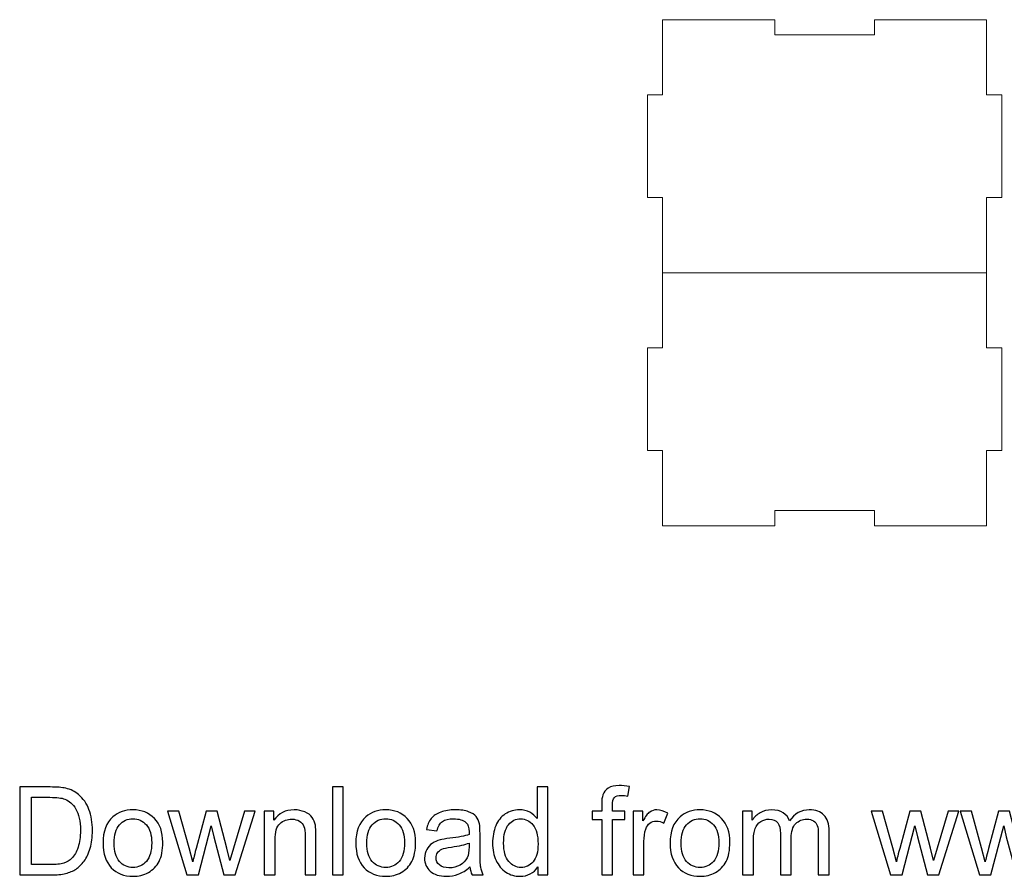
# Model space of a CAD drawing. Header units: millimetres. Extents: x -811 to 1340, y -192 to 870.
# Tile 4 of 256: x 385 to 579, y -192 to -23. Entities that reach past the tile are written whole.
import ezdxf

# ---------------------------------------------------------------- set-up
doc = ezdxf.new("R2010")
doc.units = ezdxf.units.MM
doc.header["$MEASUREMENT"] = 0
doc.layers.add('layer 1', color=7, linetype='Continuous')

msp = doc.modelspace()

# ---------------------------------------------------------------- linework, layer by layer
at = {"layer": 'layer 1', "color": 250, "lineweight": 9}
for points, knots in [([(553.4125, -22.9622), (553.4125, -22.9622), (575.5625, -22.9622), (575.5625, -22.9622), (575.5625, -22.9622), (575.5625, -22.9622), (575.5625, -37.8122), (575.5625, -37.8122), (575.5625, -37.8122), (575.5625, -37.8122), (578.5625, -37.8122), (578.5625, -37.8122), (578.5625, -37.8122), (578.5625, -37.8122), (578.5625, -58.1122), (578.5625, -58.1122), (578.5625, -58.1122), (578.5625, -58.1122), (575.5625, -58.1122), (575.5625, -58.1122), (575.5625, -58.1122), (575.5625, -58.1122), (575.5625, -72.9622), (575.5625, -72.9622), (575.5625, -72.9622), (575.5625, -72.9622), (511.5625, -72.9622), (511.5625, -72.9622), (511.5625, -72.9622), (511.5625, -72.9622), (511.5625, -58.1122), (511.5625, -58.1122), (511.5625, -58.1122), (511.5625, -58.1122), (508.5625, -58.1122), (508.5625, -58.1122), (508.5625, -58.1122), (508.5625, -58.1122), (508.5625, -37.8122), (508.5625, -37.8122), (508.5625, -37.8122), (508.5625, -37.8122), (511.5625, -37.8122), (511.5625, -37.8122), (511.5625, -37.8122), (511.5625, -37.8122), (511.5625, -22.9622), (511.5625, -22.9622), (511.5625, -22.9622), (511.5625, -22.9622), (533.7125, -22.9622), (533.7125, -22.9622), (533.7125, -22.9622), (533.7125, -22.9622), (533.7125, -25.9622), (533.7125, -25.9622), (533.7125, -25.9622), (533.7125, -25.9622), (553.4125, -25.9622), (553.4125, -25.9622), (553.4125, -25.9622), (553.4125, -25.9622), (553.4125, -22.9622), (553.4125, -22.9622)], [0, 0, 0, 0, 0.05882353, 0.05882353, 0.05882353, 0.05882353, 0.11764706, 0.11764706, 0.11764706, 0.11764706, 0.17647059, 0.17647059, 0.17647059, 0.17647059, 0.23529412, 0.23529412, 0.23529412, 0.23529412, 0.29411765, 0.29411765, 0.29411765, 0.29411765, 0.35294118, 0.35294118, 0.35294118, 0.35294118, 0.41176471, 0.41176471, 0.41176471, 0.41176471, 0.47058824, 0.47058824, 0.47058824, 0.47058824, 0.52941176, 0.52941176, 0.52941176, 0.52941176, 0.58823529, 0.58823529, 0.58823529, 0.58823529, 0.64705882, 0.64705882, 0.64705882, 0.64705882, 0.70588235, 0.70588235, 0.70588235, 0.70588235, 0.76470588, 0.76470588, 0.76470588, 0.76470588, 0.82352941, 0.82352941, 0.82352941, 0.82352941, 0.88235294, 0.88235294, 0.88235294, 0.88235294, 1, 1, 1, 1]), ([(575.5625, -72.9622), (575.5625, -72.9622), (575.5625, -87.8122), (575.5625, -87.8122), (575.5625, -87.8122), (575.5625, -87.8122), (578.5625, -87.8122), (578.5625, -87.8122), (578.5625, -87.8122), (578.5625, -87.8122), (578.5625, -108.1122), (578.5625, -108.1122), (578.5625, -108.1122), (578.5625, -108.1122), (575.5625, -108.1122), (575.5625, -108.1122), (575.5625, -108.1122), (575.5625, -108.1122), (575.5625, -122.9622), (575.5625, -122.9622), (575.5625, -122.9622), (575.5625, -122.9622), (553.4125, -122.9622), (553.4125, -122.9622), (553.4125, -122.9622), (553.4125, -122.9622), (553.4125, -119.9622), (553.4125, -119.9622), (553.4125, -119.9622), (553.4125, -119.9622), (533.7125, -119.9622), (533.7125, -119.9622), (533.7125, -119.9622), (533.7125, -119.9622), (533.7125, -122.9622), (533.7125, -122.9622), (533.7125, -122.9622), (533.7125, -122.9622), (511.5625, -122.9622), (511.5625, -122.9622), (511.5625, -122.9622), (511.5625, -122.9622), (511.5625, -108.1122), (511.5625, -108.1122), (511.5625, -108.1122), (511.5625, -108.1122), (508.5625, -108.1122), (508.5625, -108.1122), (508.5625, -108.1122), (508.5625, -108.1122), (508.5625, -87.8122), (508.5625, -87.8122), (508.5625, -87.8122), (508.5625, -87.8122), (511.5625, -87.8122), (511.5625, -87.8122), (511.5625, -87.8122), (511.5625, -87.8122), (511.5625, -72.9622), (511.5625, -72.9622)], [0, 0, 0, 0, 0.0625, 0.0625, 0.0625, 0.0625, 0.125, 0.125, 0.125, 0.125, 0.1875, 0.1875, 0.1875, 0.1875, 0.25, 0.25, 0.25, 0.25, 0.3125, 0.3125, 0.3125, 0.3125, 0.375, 0.375, 0.375, 0.375, 0.4375, 0.4375, 0.4375, 0.4375, 0.5, 0.5, 0.5, 0.5, 0.5625, 0.5625, 0.5625, 0.5625, 0.625, 0.625, 0.625, 0.625, 0.6875, 0.6875, 0.6875, 0.6875, 0.75, 0.75, 0.75, 0.75, 0.8125, 0.8125, 0.8125, 0.8125, 0.875, 0.875, 0.875, 0.875, 1, 1, 1, 1])]:
    msp.add_open_spline(points, degree=3, knots=knots, dxfattribs=at)
at = {"layer": 'layer 1', "color": 250}
for points, knots in [([(384.5335, -191.9948), (384.5335, -191.9948), (384.5335, -174.6077), (384.5335, -174.6077), (384.5335, -174.6077), (384.5335, -174.6077), (390.5235, -174.6077), (390.5235, -174.6077), (390.5235, -174.6077), (391.8753, -174.6077), (392.9074, -174.6886), (393.6197, -174.8546), (393.6197, -174.8546), (394.6153, -175.0853), (395.4653, -175.5021), (396.1695, -176.1011), (396.1695, -176.1011), (397.0882, -176.8782), (397.7722, -177.8657), (398.2255, -179.0718), (398.2255, -179.0718), (398.6828, -180.2779), (398.9095, -181.658), (398.9095, -183.2081), (398.9095, -183.2081), (398.9095, -184.5276), (398.7557, -185.6972), (398.4481, -186.7171), (398.4481, -186.7171), (398.1405, -187.7371), (397.7439, -188.5829), (397.2623, -189.2507), (397.2623, -189.2507), (396.7766, -189.9185), (396.2504, -190.4447), (395.6757, -190.8251), (395.6757, -190.8251), (395.105, -191.2096), (394.413, -191.501), (393.6035, -191.6993), (393.6035, -191.6993), (392.79, -191.8977), (391.8591, -191.9948), (390.8068, -191.9948), (390.8068, -191.9948), (390.8068, -191.9948), (384.5335, -191.9948), (384.5335, -191.9948)], [0, 0, 0, 0, 0.07692308, 0.07692308, 0.07692308, 0.07692308, 0.15384615, 0.15384615, 0.15384615, 0.15384615, 0.23076923, 0.23076923, 0.23076923, 0.23076923, 0.30769231, 0.30769231, 0.30769231, 0.30769231, 0.38461538, 0.38461538, 0.38461538, 0.38461538, 0.46153846, 0.46153846, 0.46153846, 0.46153846, 0.53846154, 0.53846154, 0.53846154, 0.53846154, 0.61538462, 0.61538462, 0.61538462, 0.61538462, 0.69230769, 0.69230769, 0.69230769, 0.69230769, 0.76923077, 0.76923077, 0.76923077, 0.76923077, 0.84615385, 0.84615385, 0.84615385, 0.84615385, 1, 1, 1, 1]), ([(446.3033, -191.9948), (446.3033, -191.9948), (446.3033, -174.6077), (446.3033, -174.6077), (446.3033, -174.6077), (446.3033, -174.6077), (448.4402, -174.6077), (448.4402, -174.6077), (448.4402, -174.6077), (448.4402, -174.6077), (448.4402, -191.9948), (448.4402, -191.9948), (448.4402, -191.9948), (448.4402, -191.9948), (446.3033, -191.9948), (446.3033, -191.9948)], [0, 0, 0, 0, 0.2, 0.2, 0.2, 0.2, 0.4, 0.4, 0.4, 0.4, 0.6, 0.6, 0.6, 0.6, 1, 1, 1, 1]), ([(486.8935, -191.9948), (486.8935, -191.9948), (486.8935, -190.3961), (486.8935, -190.3961), (486.8935, -190.3961), (486.0961, -191.6386), (484.9224, -192.2619), (483.3723, -192.2619), (483.3723, -192.2619), (482.3686, -192.2619), (481.4458, -191.9867), (480.608, -191.4322), (480.608, -191.4322), (479.7662, -190.8818), (479.1146, -190.1088), (478.6491, -189.1212), (478.6491, -189.1212), (478.1878, -188.1296), (477.9571, -186.9924), (477.9571, -185.7053), (477.9571, -185.7053), (477.9571, -184.4507), (478.1675, -183.3134), (478.5844, -182.2894), (478.5844, -182.2894), (479.0053, -181.2695), (479.6326, -180.4843), (480.4704, -179.942), (480.4704, -179.942), (481.3042, -179.3956), (482.2431, -179.1244), (483.2752, -179.1244), (483.2752, -179.1244), (484.0361, -179.1244), (484.712, -179.2863), (485.3029, -179.6061), (485.3029, -179.6061), (485.8938, -179.9258), (486.3754, -180.3467), (486.7478, -180.8607), (486.7478, -180.8607), (486.7478, -180.8607), (486.7478, -174.6077), (486.7478, -174.6077), (486.7478, -174.6077), (486.7478, -174.6077), (488.8847, -174.6077), (488.8847, -174.6077), (488.8847, -174.6077), (488.8847, -174.6077), (488.8847, -191.9948), (488.8847, -191.9948), (488.8847, -191.9948), (488.8847, -191.9948), (486.8935, -191.9948), (486.8935, -191.9948)], [0, 0, 0, 0, 0.06666667, 0.06666667, 0.06666667, 0.06666667, 0.13333333, 0.13333333, 0.13333333, 0.13333333, 0.2, 0.2, 0.2, 0.2, 0.26666667, 0.26666667, 0.26666667, 0.26666667, 0.33333333, 0.33333333, 0.33333333, 0.33333333, 0.4, 0.4, 0.4, 0.4, 0.46666667, 0.46666667, 0.46666667, 0.46666667, 0.53333333, 0.53333333, 0.53333333, 0.53333333, 0.6, 0.6, 0.6, 0.6, 0.66666667, 0.66666667, 0.66666667, 0.66666667, 0.73333333, 0.73333333, 0.73333333, 0.73333333, 0.8, 0.8, 0.8, 0.8, 0.86666667, 0.86666667, 0.86666667, 0.86666667, 1, 1, 1, 1]), ([(499.521, -191.9948), (499.521, -191.9948), (499.521, -181.0429), (499.521, -181.0429), (499.521, -181.0429), (499.521, -181.0429), (497.6269, -181.0429), (497.6269, -181.0429), (497.6269, -181.0429), (497.6269, -181.0429), (497.6269, -179.3916), (497.6269, -179.3916), (497.6269, -179.3916), (497.6269, -179.3916), (499.521, -179.3916), (499.521, -179.3916), (499.521, -179.3916), (499.521, -179.3916), (499.521, -178.056), (499.521, -178.056), (499.521, -178.056), (499.521, -177.2101), (499.5938, -176.5827), (499.7436, -176.174), (499.7436, -176.174), (499.95, -175.6235), (500.3062, -175.1743), (500.8242, -174.8303), (500.8242, -174.8303), (501.3382, -174.4863), (502.0627, -174.3163), (502.9936, -174.3163), (502.9936, -174.3163), (503.5966, -174.3163), (504.2604, -174.3891), (504.9889, -174.5308), (504.9889, -174.5308), (504.9889, -174.5308), (504.6691, -176.4006), (504.6691, -176.4006), (504.6691, -176.4006), (504.2239, -176.3237), (503.8071, -176.2832), (503.4104, -176.2832), (503.4104, -176.2832), (502.7629, -176.2832), (502.3055, -176.4209), (502.0343, -176.6961), (502.0343, -176.6961), (501.7672, -176.9713), (501.6337, -177.4853), (501.6337, -178.2381), (501.6337, -178.2381), (501.6337, -178.2381), (501.6337, -179.3916), (501.6337, -179.3916), (501.6337, -179.3916), (501.6337, -179.3916), (504.0863, -179.3916), (504.0863, -179.3916), (504.0863, -179.3916), (504.0863, -179.3916), (504.0863, -181.0429), (504.0863, -181.0429), (504.0863, -181.0429), (504.0863, -181.0429), (501.6579, -181.0429), (501.6579, -181.0429), (501.6579, -181.0429), (501.6579, -181.0429), (501.6579, -191.9948), (501.6579, -191.9948), (501.6579, -191.9948), (501.6579, -191.9948), (499.521, -191.9948), (499.521, -191.9948)], [0, 0, 0, 0, 0.05, 0.05, 0.05, 0.05, 0.1, 0.1, 0.1, 0.1, 0.15, 0.15, 0.15, 0.15, 0.2, 0.2, 0.2, 0.2, 0.25, 0.25, 0.25, 0.25, 0.3, 0.3, 0.3, 0.3, 0.35, 0.35, 0.35, 0.35, 0.4, 0.4, 0.4, 0.4, 0.45, 0.45, 0.45, 0.45, 0.5, 0.5, 0.5, 0.5, 0.55, 0.55, 0.55, 0.55, 0.6, 0.6, 0.6, 0.6, 0.65, 0.65, 0.65, 0.65, 0.7, 0.7, 0.7, 0.7, 0.75, 0.75, 0.75, 0.75, 0.8, 0.8, 0.8, 0.8, 0.85, 0.85, 0.85, 0.85, 0.9, 0.9, 0.9, 0.9, 1, 1, 1, 1]), ([(386.8405, -189.955), (386.8405, -189.955), (390.5478, -189.955), (390.5478, -189.955), (390.5478, -189.955), (391.6932, -189.955), (392.5917, -189.8497), (393.2433, -189.6352), (393.2433, -189.6352), (393.8949, -189.4207), (394.413, -189.1212), (394.8015, -188.7327), (394.8015, -188.7327), (395.3438, -188.1863), (395.7688, -187.4497), (396.0723, -186.5269), (396.0723, -186.5269), (396.3759, -185.6041), (396.5297, -184.4871), (396.5297, -183.1717), (396.5297, -183.1717), (396.5297, -181.3504), (396.2302, -179.9501), (395.6352, -178.9706), (395.6352, -178.9706), (395.0403, -177.9912), (394.3158, -177.3355), (393.4619, -177.0037), (393.4619, -177.0037), (392.8467, -176.7649), (391.8551, -176.6475), (390.4871, -176.6475), (390.4871, -176.6475), (390.4871, -176.6475), (386.8405, -176.6475), (386.8405, -176.6475), (386.8405, -176.6475), (386.8405, -176.6475), (386.8405, -189.955), (386.8405, -189.955)], [0, 0, 0, 0, 0.09090909, 0.09090909, 0.09090909, 0.09090909, 0.18181818, 0.18181818, 0.18181818, 0.18181818, 0.27272727, 0.27272727, 0.27272727, 0.27272727, 0.36363636, 0.36363636, 0.36363636, 0.36363636, 0.45454545, 0.45454545, 0.45454545, 0.45454545, 0.54545455, 0.54545455, 0.54545455, 0.54545455, 0.63636364, 0.63636364, 0.63636364, 0.63636364, 0.72727273, 0.72727273, 0.72727273, 0.72727273, 0.81818182, 0.81818182, 0.81818182, 0.81818182, 1, 1, 1, 1]), ([(401.002, -185.6932), (401.002, -183.366), (401.6495, -181.6418), (402.9487, -180.5208), (402.9487, -180.5208), (404.0293, -179.5899), (405.3528, -179.1244), (406.911, -179.1244), (406.911, -179.1244), (408.6392, -179.1244), (410.0557, -179.6911), (411.1566, -180.8243), (411.1566, -180.8243), (412.2534, -181.9535), (412.8038, -183.5198), (412.8038, -185.5151), (412.8038, -185.5151), (412.8038, -187.134), (412.561, -188.4049), (412.0753, -189.3317), (412.0753, -189.3317), (411.5897, -190.2585), (410.8814, -190.9789), (409.9505, -191.4929), (409.9505, -191.4929), (409.0237, -192.0069), (408.0078, -192.2619), (406.911, -192.2619), (406.911, -192.2619), (405.1464, -192.2619), (403.7217, -191.6993), (402.633, -190.5702), (402.633, -190.5702), (401.5443, -189.441), (401.002, -187.814), (401.002, -185.6932)], [0, 0, 0, 0, 0.1, 0.1, 0.1, 0.1, 0.2, 0.2, 0.2, 0.2, 0.3, 0.3, 0.3, 0.3, 0.4, 0.4, 0.4, 0.4, 0.5, 0.5, 0.5, 0.5, 0.6, 0.6, 0.6, 0.6, 0.7, 0.7, 0.7, 0.7, 0.8, 0.8, 0.8, 0.8, 1, 1, 1, 1]), ([(403.1875, -185.6972), (403.1875, -187.308), (403.5396, -188.5141), (404.2438, -189.3115), (404.2438, -189.3115), (404.9521, -190.1128), (405.8385, -190.5135), (406.911, -190.5135), (406.911, -190.5135), (407.9714, -190.5135), (408.8537, -190.1128), (409.562, -189.3074), (409.562, -189.3074), (410.2662, -188.502), (410.6183, -187.2757), (410.6183, -185.6284), (410.6183, -185.6284), (410.6183, -184.0743), (410.2621, -182.8965), (409.5539, -182.0992), (409.5539, -182.0992), (408.8456, -181.2978), (407.9633, -180.8971), (406.911, -180.8971), (406.911, -180.8971), (405.8385, -180.8971), (404.9521, -181.2938), (404.2438, -182.0911), (404.2438, -182.0911), (403.5396, -182.8884), (403.1875, -184.0905), (403.1875, -185.6972)], [0, 0, 0, 0, 0.11111111, 0.11111111, 0.11111111, 0.11111111, 0.22222222, 0.22222222, 0.22222222, 0.22222222, 0.33333333, 0.33333333, 0.33333333, 0.33333333, 0.44444444, 0.44444444, 0.44444444, 0.44444444, 0.55555556, 0.55555556, 0.55555556, 0.55555556, 0.66666667, 0.66666667, 0.66666667, 0.66666667, 0.77777778, 0.77777778, 0.77777778, 0.77777778, 1, 1, 1, 1]), ([(417.5756, -191.9948), (417.5756, -191.9948), (413.7671, -179.3916), (413.7671, -179.3916), (413.7671, -179.3916), (413.7671, -179.3916), (416.0012, -179.3916), (416.0012, -179.3916), (416.0012, -179.3916), (416.0012, -179.3916), (418.0127, -186.6645), (418.0127, -186.6645), (418.0127, -186.6645), (418.0127, -186.6645), (418.725, -189.3722), (418.725, -189.3722), (418.725, -189.3722), (418.7534, -189.2386), (418.9719, -188.3725), (419.3766, -186.7738), (419.3766, -186.7738), (419.3766, -186.7738), (421.372, -179.3916), (421.372, -179.3916), (421.372, -179.3916), (421.372, -179.3916), (423.5615, -179.3916), (423.5615, -179.3916), (423.5615, -179.3916), (423.5615, -179.3916), (425.4597, -186.709), (425.4597, -186.709), (425.4597, -186.709), (425.4597, -186.709), (426.0789, -189.1091), (426.0789, -189.1091), (426.0789, -189.1091), (426.0789, -189.1091), (426.8034, -186.6767), (426.8034, -186.6767), (426.8034, -186.6767), (426.8034, -186.6767), (428.9808, -179.3916), (428.9808, -179.3916), (428.9808, -179.3916), (428.9808, -179.3916), (431.0571, -179.3916), (431.0571, -179.3916), (431.0571, -179.3916), (431.0571, -179.3916), (427.1029, -191.9948), (427.1029, -191.9948), (427.1029, -191.9948), (427.1029, -191.9948), (424.8931, -191.9948), (424.8931, -191.9948), (424.8931, -191.9948), (424.8931, -191.9948), (422.8937, -184.4547), (422.8937, -184.4547), (422.8937, -184.4547), (422.8937, -184.4547), (422.3878, -182.2975), (422.3878, -182.2975), (422.3878, -182.2975), (422.3878, -182.2975), (419.838, -191.9948), (419.838, -191.9948), (419.838, -191.9948), (419.838, -191.9948), (417.5756, -191.9948), (417.5756, -191.9948)], [0, 0, 0, 0, 0.05263158, 0.05263158, 0.05263158, 0.05263158, 0.10526316, 0.10526316, 0.10526316, 0.10526316, 0.15789474, 0.15789474, 0.15789474, 0.15789474, 0.21052632, 0.21052632, 0.21052632, 0.21052632, 0.26315789, 0.26315789, 0.26315789, 0.26315789, 0.31578947, 0.31578947, 0.31578947, 0.31578947, 0.36842105, 0.36842105, 0.36842105, 0.36842105, 0.42105263, 0.42105263, 0.42105263, 0.42105263, 0.47368421, 0.47368421, 0.47368421, 0.47368421, 0.52631579, 0.52631579, 0.52631579, 0.52631579, 0.57894737, 0.57894737, 0.57894737, 0.57894737, 0.63157895, 0.63157895, 0.63157895, 0.63157895, 0.68421053, 0.68421053, 0.68421053, 0.68421053, 0.73684211, 0.73684211, 0.73684211, 0.73684211, 0.78947368, 0.78947368, 0.78947368, 0.78947368, 0.84210526, 0.84210526, 0.84210526, 0.84210526, 0.89473684, 0.89473684, 0.89473684, 0.89473684, 1, 1, 1, 1]), ([(432.846, -191.9948), (432.846, -191.9948), (432.846, -179.3916), (432.846, -179.3916), (432.846, -179.3916), (432.846, -179.3916), (434.7644, -179.3916), (434.7644, -179.3916), (434.7644, -179.3916), (434.7644, -179.3916), (434.7644, -181.1805), (434.7644, -181.1805), (434.7644, -181.1805), (435.6872, -179.8084), (437.0228, -179.1244), (438.7672, -179.1244), (438.7672, -179.1244), (439.5281, -179.1244), (440.2242, -179.262), (440.8596, -179.5332), (440.8596, -179.5332), (441.4951, -179.8044), (441.9726, -180.1646), (442.2883, -180.6057), (442.2883, -180.6057), (442.604, -181.0469), (442.8266, -181.573), (442.9521, -182.1801), (442.9521, -182.1801), (443.029, -182.5768), (443.0695, -183.2689), (443.0695, -184.2564), (443.0695, -184.2564), (443.0695, -184.2564), (443.0695, -191.9948), (443.0695, -191.9948), (443.0695, -191.9948), (443.0695, -191.9948), (440.9325, -191.9948), (440.9325, -191.9948), (440.9325, -191.9948), (440.9325, -191.9948), (440.9325, -184.3373), (440.9325, -184.3373), (440.9325, -184.3373), (440.9325, -183.4672), (440.8516, -182.8156), (440.6856, -182.3865), (440.6856, -182.3865), (440.5197, -181.9575), (440.2242, -181.6135), (439.8033, -181.3545), (439.8033, -181.3545), (439.3824, -181.0995), (438.8846, -180.97), (438.318, -180.97), (438.318, -180.97), (437.4114, -180.97), (436.6302, -181.2574), (435.9705, -181.8361), (435.9705, -181.8361), (435.3108, -182.4108), (434.983, -183.5076), (434.983, -185.1185), (434.983, -185.1185), (434.983, -185.1185), (434.983, -191.9948), (434.983, -191.9948), (434.983, -191.9948), (434.983, -191.9948), (432.846, -191.9948), (432.846, -191.9948)], [0, 0, 0, 0, 0.05263158, 0.05263158, 0.05263158, 0.05263158, 0.10526316, 0.10526316, 0.10526316, 0.10526316, 0.15789474, 0.15789474, 0.15789474, 0.15789474, 0.21052632, 0.21052632, 0.21052632, 0.21052632, 0.26315789, 0.26315789, 0.26315789, 0.26315789, 0.31578947, 0.31578947, 0.31578947, 0.31578947, 0.36842105, 0.36842105, 0.36842105, 0.36842105, 0.42105263, 0.42105263, 0.42105263, 0.42105263, 0.47368421, 0.47368421, 0.47368421, 0.47368421, 0.52631579, 0.52631579, 0.52631579, 0.52631579, 0.57894737, 0.57894737, 0.57894737, 0.57894737, 0.63157895, 0.63157895, 0.63157895, 0.63157895, 0.68421053, 0.68421053, 0.68421053, 0.68421053, 0.73684211, 0.73684211, 0.73684211, 0.73684211, 0.78947368, 0.78947368, 0.78947368, 0.78947368, 0.84210526, 0.84210526, 0.84210526, 0.84210526, 0.89473684, 0.89473684, 0.89473684, 0.89473684, 1, 1, 1, 1]), ([(450.9455, -185.6932), (450.9455, -183.366), (451.593, -181.6418), (452.8922, -180.5208), (452.8922, -180.5208), (453.9728, -179.5899), (455.2963, -179.1244), (456.8545, -179.1244), (456.8545, -179.1244), (458.5827, -179.1244), (459.9992, -179.6911), (461.1001, -180.8243), (461.1001, -180.8243), (462.1969, -181.9535), (462.7473, -183.5198), (462.7473, -185.5151), (462.7473, -185.5151), (462.7473, -187.134), (462.5045, -188.4049), (462.0188, -189.3317), (462.0188, -189.3317), (461.5332, -190.2585), (460.8249, -190.9789), (459.894, -191.4929), (459.894, -191.4929), (458.9672, -192.0069), (457.9513, -192.2619), (456.8545, -192.2619), (456.8545, -192.2619), (455.0899, -192.2619), (453.6652, -191.6993), (452.5765, -190.5702), (452.5765, -190.5702), (451.4878, -189.441), (450.9455, -187.814), (450.9455, -185.6932)], [0, 0, 0, 0, 0.1, 0.1, 0.1, 0.1, 0.2, 0.2, 0.2, 0.2, 0.3, 0.3, 0.3, 0.3, 0.4, 0.4, 0.4, 0.4, 0.5, 0.5, 0.5, 0.5, 0.6, 0.6, 0.6, 0.6, 0.7, 0.7, 0.7, 0.7, 0.8, 0.8, 0.8, 0.8, 1, 1, 1, 1]), ([(453.131, -185.6972), (453.131, -187.308), (453.4831, -188.5141), (454.1873, -189.3115), (454.1873, -189.3115), (454.8956, -190.1128), (455.782, -190.5135), (456.8545, -190.5135), (456.8545, -190.5135), (457.9149, -190.5135), (458.7972, -190.1128), (459.5055, -189.3074), (459.5055, -189.3074), (460.2097, -188.502), (460.5618, -187.2757), (460.5618, -185.6284), (460.5618, -185.6284), (460.5618, -184.0743), (460.2056, -182.8965), (459.4974, -182.0992), (459.4974, -182.0992), (458.7891, -181.2978), (457.9068, -180.8971), (456.8545, -180.8971), (456.8545, -180.8971), (455.782, -180.8971), (454.8956, -181.2938), (454.1873, -182.0911), (454.1873, -182.0911), (453.4831, -182.8884), (453.131, -184.0905), (453.131, -185.6972)], [0, 0, 0, 0, 0.11111111, 0.11111111, 0.11111111, 0.11111111, 0.22222222, 0.22222222, 0.22222222, 0.22222222, 0.33333333, 0.33333333, 0.33333333, 0.33333333, 0.44444444, 0.44444444, 0.44444444, 0.44444444, 0.55555556, 0.55555556, 0.55555556, 0.55555556, 0.66666667, 0.66666667, 0.66666667, 0.66666667, 0.77777778, 0.77777778, 0.77777778, 0.77777778, 1, 1, 1, 1]), ([(473.4848, -190.4164), (472.6915, -191.0923), (471.9266, -191.5658), (471.194, -191.8451), (471.194, -191.8451), (470.4615, -192.1243), (469.6763, -192.2619), (468.8345, -192.2619), (468.8345, -192.2619), (467.4503, -192.2619), (466.3859, -191.926), (465.6412, -191.2501), (465.6412, -191.2501), (464.8965, -190.5783), (464.5241, -189.7162), (464.5241, -188.6679), (464.5241, -188.6679), (464.5241, -188.0527), (464.6658, -187.4902), (464.945, -186.9802), (464.945, -186.9802), (465.2283, -186.4703), (465.5966, -186.0655), (466.0499, -185.7579), (466.0499, -185.7579), (466.5073, -185.4503), (467.0172, -185.2156), (467.5879, -185.0578), (467.5879, -185.0578), (468.0088, -184.9485), (468.6442, -184.8433), (469.4901, -184.738), (469.4901, -184.738), (471.2143, -184.5357), (472.4892, -184.2888), (473.3027, -184.0055), (473.3027, -184.0055), (473.3108, -183.7141), (473.3148, -183.5279), (473.3148, -183.451), (473.3148, -183.451), (473.3148, -182.5849), (473.1124, -181.9737), (472.7077, -181.6176), (472.7077, -181.6176), (472.1613, -181.1359), (471.3478, -180.8971), (470.2713, -180.8971), (470.2713, -180.8971), (469.2635, -180.8971), (468.5188, -181.0752), (468.0412, -181.4273), (468.0412, -181.4273), (467.5596, -181.7795), (467.2075, -182.4027), (466.9768, -183.3012), (466.9768, -183.3012), (466.9768, -183.3012), (464.8884, -183.0098), (464.8884, -183.0098), (464.8884, -183.0098), (465.0786, -182.1154), (465.3902, -181.3909), (465.8273, -180.8405), (465.8273, -180.8405), (466.2644, -180.2901), (466.8958, -179.8691), (467.7215, -179.5696), (467.7215, -179.5696), (468.5431, -179.2742), (469.5023, -179.1244), (470.5869, -179.1244), (470.5869, -179.1244), (471.6635, -179.1244), (472.5418, -179.2499), (473.2177, -179.5049), (473.2177, -179.5049), (473.8895, -179.7599), (474.3873, -180.0756), (474.703, -180.46), (474.703, -180.46), (475.0187, -180.8445), (475.2413, -181.3302), (475.3708, -181.9171), (475.3708, -181.9171), (475.4396, -182.2813), (475.4761, -182.937), (475.4761, -183.88), (475.4761, -183.88), (475.4761, -183.88), (475.4761, -186.7131), (475.4761, -186.7131), (475.4761, -186.7131), (475.4761, -188.6922), (475.5206, -189.9428), (475.6096, -190.473), (475.6096, -190.473), (475.6946, -191.0032), (475.8727, -191.5091), (476.1317, -191.9948), (476.1317, -191.9948), (476.1317, -191.9948), (473.8976, -191.9948), (473.8976, -191.9948), (473.8976, -191.9948), (473.6831, -191.5456), (473.5455, -191.0194), (473.4848, -190.4164)], [0, 0, 0, 0, 0.03571429, 0.03571429, 0.03571429, 0.03571429, 0.07142857, 0.07142857, 0.07142857, 0.07142857, 0.10714286, 0.10714286, 0.10714286, 0.10714286, 0.14285714, 0.14285714, 0.14285714, 0.14285714, 0.17857143, 0.17857143, 0.17857143, 0.17857143, 0.21428571, 0.21428571, 0.21428571, 0.21428571, 0.25, 0.25, 0.25, 0.25, 0.28571429, 0.28571429, 0.28571429, 0.28571429, 0.32142857, 0.32142857, 0.32142857, 0.32142857, 0.35714286, 0.35714286, 0.35714286, 0.35714286, 0.39285714, 0.39285714, 0.39285714, 0.39285714, 0.42857143, 0.42857143, 0.42857143, 0.42857143, 0.46428571, 0.46428571, 0.46428571, 0.46428571, 0.5, 0.5, 0.5, 0.5, 0.53571429, 0.53571429, 0.53571429, 0.53571429, 0.57142857, 0.57142857, 0.57142857, 0.57142857, 0.60714286, 0.60714286, 0.60714286, 0.60714286, 0.64285714, 0.64285714, 0.64285714, 0.64285714, 0.67857143, 0.67857143, 0.67857143, 0.67857143, 0.71428571, 0.71428571, 0.71428571, 0.71428571, 0.75, 0.75, 0.75, 0.75, 0.78571429, 0.78571429, 0.78571429, 0.78571429, 0.82142857, 0.82142857, 0.82142857, 0.82142857, 0.85714286, 0.85714286, 0.85714286, 0.85714286, 0.89285714, 0.89285714, 0.89285714, 0.89285714, 0.92857143, 0.92857143, 0.92857143, 0.92857143, 1, 1, 1, 1]), ([(480.1426, -185.7094), (480.1426, -187.3202), (480.4826, -188.5222), (481.1666, -189.3195), (481.1666, -189.3195), (481.8465, -190.1169), (482.6519, -190.5135), (483.5787, -190.5135), (483.5787, -190.5135), (484.5137, -190.5135), (485.3069, -190.133), (485.9626, -189.3722), (485.9626, -189.3722), (486.6142, -188.6113), (486.942, -187.4497), (486.942, -185.8874), (486.942, -185.8874), (486.942, -184.1714), (486.6102, -182.9086), (485.9424, -182.1032), (485.9424, -182.1032), (485.2786, -181.2978), (484.457, -180.8971), (483.4816, -180.8971), (483.4816, -180.8971), (482.5305, -180.8971), (481.7372, -181.2816), (481.0978, -182.0547), (481.0978, -182.0547), (480.4623, -182.8277), (480.1426, -184.0459), (480.1426, -185.7094)], [0, 0, 0, 0, 0.11111111, 0.11111111, 0.11111111, 0.11111111, 0.22222222, 0.22222222, 0.22222222, 0.22222222, 0.33333333, 0.33333333, 0.33333333, 0.33333333, 0.44444444, 0.44444444, 0.44444444, 0.44444444, 0.55555556, 0.55555556, 0.55555556, 0.55555556, 0.66666667, 0.66666667, 0.66666667, 0.66666667, 0.77777778, 0.77777778, 0.77777778, 0.77777778, 1, 1, 1, 1]), ([(505.7335, -191.9948), (505.7335, -191.9948), (505.7335, -179.3916), (505.7335, -179.3916), (505.7335, -179.3916), (505.7335, -179.3916), (507.652, -179.3916), (507.652, -179.3916), (507.652, -179.3916), (507.652, -179.3916), (507.652, -181.3221), (507.652, -181.3221), (507.652, -181.3221), (508.1417, -180.4277), (508.595, -179.8368), (509.0118, -179.5535), (509.0118, -179.5535), (509.4287, -179.2661), (509.8861, -179.1244), (510.3839, -179.1244), (510.3839, -179.1244), (511.1043, -179.1244), (511.8368, -179.3511), (512.5815, -179.8003), (512.5815, -179.8003), (512.5815, -179.8003), (511.8207, -181.7714), (511.8207, -181.7714), (511.8207, -181.7714), (511.3026, -181.48), (510.7846, -181.3343), (510.2665, -181.3343), (510.2665, -181.3343), (509.8011, -181.3343), (509.3842, -181.4759), (509.0159, -181.7552), (509.0159, -181.7552), (508.6476, -182.0344), (508.3845, -182.423), (508.2267, -182.9208), (508.2267, -182.9208), (507.9879, -183.6776), (507.8705, -184.5073), (507.8705, -185.4099), (507.8705, -185.4099), (507.8705, -185.4099), (507.8705, -191.9948), (507.8705, -191.9948), (507.8705, -191.9948), (507.8705, -191.9948), (505.7335, -191.9948), (505.7335, -191.9948)], [0, 0, 0, 0, 0.07142857, 0.07142857, 0.07142857, 0.07142857, 0.14285714, 0.14285714, 0.14285714, 0.14285714, 0.21428571, 0.21428571, 0.21428571, 0.21428571, 0.28571429, 0.28571429, 0.28571429, 0.28571429, 0.35714286, 0.35714286, 0.35714286, 0.35714286, 0.42857143, 0.42857143, 0.42857143, 0.42857143, 0.5, 0.5, 0.5, 0.5, 0.57142857, 0.57142857, 0.57142857, 0.57142857, 0.64285714, 0.64285714, 0.64285714, 0.64285714, 0.71428571, 0.71428571, 0.71428571, 0.71428571, 0.78571429, 0.78571429, 0.78571429, 0.78571429, 0.85714286, 0.85714286, 0.85714286, 0.85714286, 1, 1, 1, 1]), ([(513.043, -185.6932), (513.043, -183.366), (513.6905, -181.6418), (514.9897, -180.5208), (514.9897, -180.5208), (516.0703, -179.5899), (517.3938, -179.1244), (518.952, -179.1244), (518.952, -179.1244), (520.6802, -179.1244), (522.0967, -179.6911), (523.1976, -180.8243), (523.1976, -180.8243), (524.2944, -181.9535), (524.8448, -183.5198), (524.8448, -185.5151), (524.8448, -185.5151), (524.8448, -187.134), (524.602, -188.4049), (524.1163, -189.3317), (524.1163, -189.3317), (523.6307, -190.2585), (522.9224, -190.9789), (521.9915, -191.4929), (521.9915, -191.4929), (521.0647, -192.0069), (520.0488, -192.2619), (518.952, -192.2619), (518.952, -192.2619), (517.1874, -192.2619), (515.7627, -191.6993), (514.674, -190.5702), (514.674, -190.5702), (513.5853, -189.441), (513.043, -187.814), (513.043, -185.6932)], [0, 0, 0, 0, 0.1, 0.1, 0.1, 0.1, 0.2, 0.2, 0.2, 0.2, 0.3, 0.3, 0.3, 0.3, 0.4, 0.4, 0.4, 0.4, 0.5, 0.5, 0.5, 0.5, 0.6, 0.6, 0.6, 0.6, 0.7, 0.7, 0.7, 0.7, 0.8, 0.8, 0.8, 0.8, 1, 1, 1, 1]), ([(515.2285, -185.6972), (515.2285, -187.308), (515.5806, -188.5141), (516.2848, -189.3115), (516.2848, -189.3115), (516.9931, -190.1128), (517.8795, -190.5135), (518.952, -190.5135), (518.952, -190.5135), (520.0124, -190.5135), (520.8947, -190.1128), (521.603, -189.3074), (521.603, -189.3074), (522.3072, -188.502), (522.6593, -187.2757), (522.6593, -185.6284), (522.6593, -185.6284), (522.6593, -184.0743), (522.3031, -182.8965), (521.5949, -182.0992), (521.5949, -182.0992), (520.8866, -181.2978), (520.0043, -180.8971), (518.952, -180.8971), (518.952, -180.8971), (517.8795, -180.8971), (516.9931, -181.2938), (516.2848, -182.0911), (516.2848, -182.0911), (515.5806, -182.8884), (515.2285, -184.0905), (515.2285, -185.6972)], [0, 0, 0, 0, 0.11111111, 0.11111111, 0.11111111, 0.11111111, 0.22222222, 0.22222222, 0.22222222, 0.22222222, 0.33333333, 0.33333333, 0.33333333, 0.33333333, 0.44444444, 0.44444444, 0.44444444, 0.44444444, 0.55555556, 0.55555556, 0.55555556, 0.55555556, 0.66666667, 0.66666667, 0.66666667, 0.66666667, 0.77777778, 0.77777778, 0.77777778, 0.77777778, 1, 1, 1, 1]), ([(527.3501, -191.9948), (527.3501, -191.9948), (527.3501, -179.3916), (527.3501, -179.3916), (527.3501, -179.3916), (527.3501, -179.3916), (529.2685, -179.3916), (529.2685, -179.3916), (529.2685, -179.3916), (529.2685, -179.3916), (529.2685, -181.1724), (529.2685, -181.1724), (529.2685, -181.1724), (529.6611, -180.5572), (530.1873, -180.0594), (530.8429, -179.687), (530.8429, -179.687), (531.4986, -179.3106), (532.2433, -179.1244), (533.0811, -179.1244), (533.0811, -179.1244), (534.012, -179.1244), (534.7769, -179.3187), (535.3718, -179.7032), (535.3718, -179.7032), (535.9668, -180.0917), (536.3877, -180.63), (536.6305, -181.3262), (536.6305, -181.3262), (537.6343, -179.857), (538.9334, -179.1244), (540.5362, -179.1244), (540.5362, -179.1244), (541.7908, -179.1244), (542.7581, -179.4685), (543.43, -180.1605), (543.43, -180.1605), (544.1059, -180.8526), (544.4458, -181.9171), (544.4458, -183.3539), (544.4458, -183.3539), (544.4458, -183.3539), (544.4458, -191.9948), (544.4458, -191.9948), (544.4458, -191.9948), (544.4458, -191.9948), (542.3089, -191.9948), (542.3089, -191.9948), (542.3089, -191.9948), (542.3089, -191.9948), (542.3089, -184.0621), (542.3089, -184.0621), (542.3089, -184.0621), (542.3089, -183.2122), (542.236, -182.597), (542.0984, -182.2206), (542.0984, -182.2206), (541.9608, -181.8442), (541.7099, -181.5447), (541.3416, -181.314), (541.3416, -181.314), (540.9773, -181.0833), (540.5483, -180.97), (540.0586, -180.97), (540.0586, -180.97), (539.1682, -180.97), (538.4316, -181.2655), (537.8447, -181.8523), (537.8447, -181.8523), (537.2579, -182.4432), (536.9665, -183.3862), (536.9665, -184.6814), (536.9665, -184.6814), (536.9665, -184.6814), (536.9665, -191.9948), (536.9665, -191.9948), (536.9665, -191.9948), (536.9665, -191.9948), (534.8295, -191.9948), (534.8295, -191.9948), (534.8295, -191.9948), (534.8295, -191.9948), (534.8295, -183.8152), (534.8295, -183.8152), (534.8295, -183.8152), (534.8295, -182.8682), (534.6555, -182.1559), (534.3074, -181.6823), (534.3074, -181.6823), (533.9593, -181.2088), (533.3887, -180.97), (532.5995, -180.97), (532.5995, -180.97), (532.0005, -180.97), (531.446, -181.1278), (530.936, -181.4435), (530.936, -181.4435), (530.4261, -181.7592), (530.0578, -182.2206), (529.8271, -182.8318), (529.8271, -182.8318), (529.6004, -183.4388), (529.4871, -184.3171), (529.4871, -185.4625), (529.4871, -185.4625), (529.4871, -185.4625), (529.4871, -191.9948), (529.4871, -191.9948), (529.4871, -191.9948), (529.4871, -191.9948), (527.3501, -191.9948), (527.3501, -191.9948)], [0, 0, 0, 0, 0.03448276, 0.03448276, 0.03448276, 0.03448276, 0.06896552, 0.06896552, 0.06896552, 0.06896552, 0.10344828, 0.10344828, 0.10344828, 0.10344828, 0.13793103, 0.13793103, 0.13793103, 0.13793103, 0.17241379, 0.17241379, 0.17241379, 0.17241379, 0.20689655, 0.20689655, 0.20689655, 0.20689655, 0.24137931, 0.24137931, 0.24137931, 0.24137931, 0.27586207, 0.27586207, 0.27586207, 0.27586207, 0.31034483, 0.31034483, 0.31034483, 0.31034483, 0.34482759, 0.34482759, 0.34482759, 0.34482759, 0.37931034, 0.37931034, 0.37931034, 0.37931034, 0.4137931, 0.4137931, 0.4137931, 0.4137931, 0.44827586, 0.44827586, 0.44827586, 0.44827586, 0.48275862, 0.48275862, 0.48275862, 0.48275862, 0.51724138, 0.51724138, 0.51724138, 0.51724138, 0.55172414, 0.55172414, 0.55172414, 0.55172414, 0.5862069, 0.5862069, 0.5862069, 0.5862069, 0.62068966, 0.62068966, 0.62068966, 0.62068966, 0.65517241, 0.65517241, 0.65517241, 0.65517241, 0.68965517, 0.68965517, 0.68965517, 0.68965517, 0.72413793, 0.72413793, 0.72413793, 0.72413793, 0.75862069, 0.75862069, 0.75862069, 0.75862069, 0.79310345, 0.79310345, 0.79310345, 0.79310345, 0.82758621, 0.82758621, 0.82758621, 0.82758621, 0.86206897, 0.86206897, 0.86206897, 0.86206897, 0.89655172, 0.89655172, 0.89655172, 0.89655172, 0.93103448, 0.93103448, 0.93103448, 0.93103448, 1, 1, 1, 1]), ([(556.5917, -191.9948), (556.5917, -191.9948), (552.7832, -179.3916), (552.7832, -179.3916), (552.7832, -179.3916), (552.7832, -179.3916), (555.0173, -179.3916), (555.0173, -179.3916), (555.0173, -179.3916), (555.0173, -179.3916), (557.0288, -186.6645), (557.0288, -186.6645), (557.0288, -186.6645), (557.0288, -186.6645), (557.7411, -189.3722), (557.7411, -189.3722), (557.7411, -189.3722), (557.7695, -189.2386), (557.988, -188.3725), (558.3927, -186.7738), (558.3927, -186.7738), (558.3927, -186.7738), (560.3881, -179.3916), (560.3881, -179.3916), (560.3881, -179.3916), (560.3881, -179.3916), (562.5776, -179.3916), (562.5776, -179.3916), (562.5776, -179.3916), (562.5776, -179.3916), (564.4758, -186.709), (564.4758, -186.709), (564.4758, -186.709), (564.4758, -186.709), (565.095, -189.1091), (565.095, -189.1091), (565.095, -189.1091), (565.095, -189.1091), (565.8195, -186.6767), (565.8195, -186.6767), (565.8195, -186.6767), (565.8195, -186.6767), (567.9969, -179.3916), (567.9969, -179.3916), (567.9969, -179.3916), (567.9969, -179.3916), (570.0732, -179.3916), (570.0732, -179.3916), (570.0732, -179.3916), (570.0732, -179.3916), (566.119, -191.9948), (566.119, -191.9948), (566.119, -191.9948), (566.119, -191.9948), (563.9092, -191.9948), (563.9092, -191.9948), (563.9092, -191.9948), (563.9092, -191.9948), (561.9098, -184.4547), (561.9098, -184.4547), (561.9098, -184.4547), (561.9098, -184.4547), (561.4039, -182.2975), (561.4039, -182.2975), (561.4039, -182.2975), (561.4039, -182.2975), (558.8541, -191.9948), (558.8541, -191.9948), (558.8541, -191.9948), (558.8541, -191.9948), (556.5917, -191.9948), (556.5917, -191.9948)], [0, 0, 0, 0, 0.05263158, 0.05263158, 0.05263158, 0.05263158, 0.10526316, 0.10526316, 0.10526316, 0.10526316, 0.15789474, 0.15789474, 0.15789474, 0.15789474, 0.21052632, 0.21052632, 0.21052632, 0.21052632, 0.26315789, 0.26315789, 0.26315789, 0.26315789, 0.31578947, 0.31578947, 0.31578947, 0.31578947, 0.36842105, 0.36842105, 0.36842105, 0.36842105, 0.42105263, 0.42105263, 0.42105263, 0.42105263, 0.47368421, 0.47368421, 0.47368421, 0.47368421, 0.52631579, 0.52631579, 0.52631579, 0.52631579, 0.57894737, 0.57894737, 0.57894737, 0.57894737, 0.63157895, 0.63157895, 0.63157895, 0.63157895, 0.68421053, 0.68421053, 0.68421053, 0.68421053, 0.73684211, 0.73684211, 0.73684211, 0.73684211, 0.78947368, 0.78947368, 0.78947368, 0.78947368, 0.84210526, 0.84210526, 0.84210526, 0.84210526, 0.89473684, 0.89473684, 0.89473684, 0.89473684, 1, 1, 1, 1]), ([(574.1286, -191.9948), (574.1286, -191.9948), (570.3201, -179.3916), (570.3201, -179.3916), (570.3201, -179.3916), (570.3201, -179.3916), (572.5542, -179.3916), (572.5542, -179.3916), (572.5542, -179.3916), (572.5542, -179.3916), (574.5657, -186.6645), (574.5657, -186.6645), (574.5657, -186.6645), (574.5657, -186.6645), (575.278, -189.3722), (575.278, -189.3722), (575.278, -189.3722), (575.3064, -189.2386), (575.5249, -188.3725), (575.9296, -186.7738), (575.9296, -186.7738), (575.9296, -186.7738), (577.925, -179.3916), (577.925, -179.3916), (577.925, -179.3916), (577.925, -179.3916), (580.1145, -179.3916), (580.1145, -179.3916), (580.1145, -179.3916), (580.1145, -179.3916), (582.0127, -186.709), (582.0127, -186.709), (582.0127, -186.709), (582.0127, -186.709), (582.6319, -189.1091), (582.6319, -189.1091), (582.6319, -189.1091), (582.6319, -189.1091), (583.3564, -186.6767), (583.3564, -186.6767), (583.3564, -186.6767), (583.3564, -186.6767), (585.5338, -179.3916), (585.5338, -179.3916), (585.5338, -179.3916), (585.5338, -179.3916), (587.6101, -179.3916), (587.6101, -179.3916), (587.6101, -179.3916), (587.6101, -179.3916), (583.6559, -191.9948), (583.6559, -191.9948), (583.6559, -191.9948), (583.6559, -191.9948), (581.4461, -191.9948), (581.4461, -191.9948), (581.4461, -191.9948), (581.4461, -191.9948), (579.4467, -184.4547), (579.4467, -184.4547), (579.4467, -184.4547), (579.4467, -184.4547), (578.9408, -182.2975), (578.9408, -182.2975), (578.9408, -182.2975), (578.9408, -182.2975), (576.391, -191.9948), (576.391, -191.9948), (576.391, -191.9948), (576.391, -191.9948), (574.1286, -191.9948), (574.1286, -191.9948)], [0, 0, 0, 0, 0.05263158, 0.05263158, 0.05263158, 0.05263158, 0.10526316, 0.10526316, 0.10526316, 0.10526316, 0.15789474, 0.15789474, 0.15789474, 0.15789474, 0.21052632, 0.21052632, 0.21052632, 0.21052632, 0.26315789, 0.26315789, 0.26315789, 0.26315789, 0.31578947, 0.31578947, 0.31578947, 0.31578947, 0.36842105, 0.36842105, 0.36842105, 0.36842105, 0.42105263, 0.42105263, 0.42105263, 0.42105263, 0.47368421, 0.47368421, 0.47368421, 0.47368421, 0.52631579, 0.52631579, 0.52631579, 0.52631579, 0.57894737, 0.57894737, 0.57894737, 0.57894737, 0.63157895, 0.63157895, 0.63157895, 0.63157895, 0.68421053, 0.68421053, 0.68421053, 0.68421053, 0.73684211, 0.73684211, 0.73684211, 0.73684211, 0.78947368, 0.78947368, 0.78947368, 0.78947368, 0.84210526, 0.84210526, 0.84210526, 0.84210526, 0.89473684, 0.89473684, 0.89473684, 0.89473684, 1, 1, 1, 1]), ([(473.3148, -185.681), (472.5377, -185.9967), (471.3721, -186.2638), (469.818, -186.4824), (469.818, -186.4824), (468.9357, -186.6079), (468.3124, -186.7495), (467.9481, -186.9074), (467.9481, -186.9074), (467.5839, -187.0652), (467.3046, -187.2959), (467.1063, -187.5954), (467.1063, -187.5954), (466.908, -187.8989), (466.8068, -188.2349), (466.8068, -188.6072), (466.8068, -188.6072), (466.8068, -189.1698), (467.0213, -189.6433), (467.4543, -190.0197), (467.4543, -190.0197), (467.8874, -190.3961), (468.5188, -190.5863), (469.3485, -190.5863), (469.3485, -190.5863), (470.1701, -190.5863), (470.9026, -190.4083), (471.5461, -190.0481), (471.5461, -190.0481), (472.1856, -189.6919), (472.6592, -189.2022), (472.9587, -188.5829), (472.9587, -188.5829), (473.1893, -188.1013), (473.3027, -187.393), (473.3027, -186.4581), (473.3027, -186.4581), (473.3027, -186.4581), (473.3148, -185.681), (473.3148, -185.681)], [0, 0, 0, 0, 0.09090909, 0.09090909, 0.09090909, 0.09090909, 0.18181818, 0.18181818, 0.18181818, 0.18181818, 0.27272727, 0.27272727, 0.27272727, 0.27272727, 0.36363636, 0.36363636, 0.36363636, 0.36363636, 0.45454545, 0.45454545, 0.45454545, 0.45454545, 0.54545455, 0.54545455, 0.54545455, 0.54545455, 0.63636364, 0.63636364, 0.63636364, 0.63636364, 0.72727273, 0.72727273, 0.72727273, 0.72727273, 0.81818182, 0.81818182, 0.81818182, 0.81818182, 1, 1, 1, 1])]:
    msp.add_open_spline(points, degree=3, knots=knots, dxfattribs=at)

doc.saveas('drawing.dxf')
